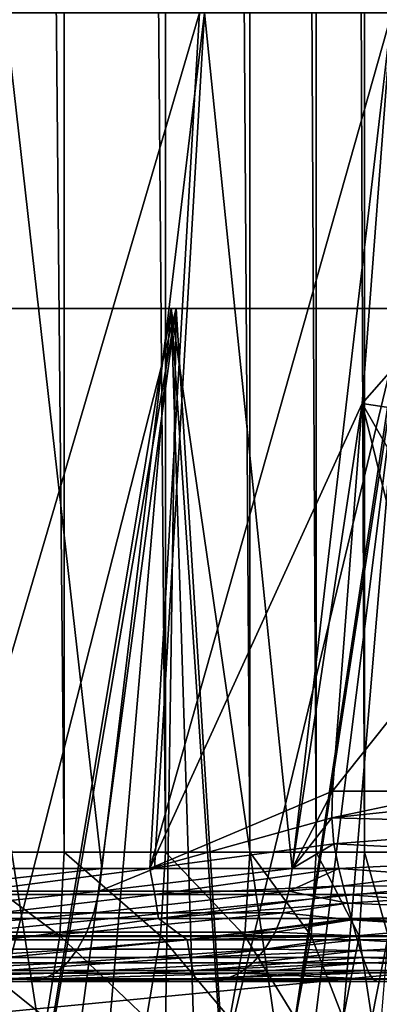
# Model space of a CAD drawing. Header units: metres. Extents: x -30 to 30, y -76 to 64.
# Tile 163 of 256: x 2.156 to 2.713, y -75.035 to -73.51. Entities that reach past the tile are written whole.
import ezdxf

# ---------------------------------------------------------------- set-up
doc = ezdxf.new("R2010")
doc.units = ezdxf.units.M
doc.layers.add('solid_508511', color=7, linetype='CONTINUOUS')

msp = doc.modelspace()

# ---------------------------------------------------------------- linework, layer by layer
at = {"layer": 'solid_508511'}
for points in [[(3.347471, -55.200001, -22.755096), (3.347469, -74.800003, -22.755096), (2.013062, -74.800003, -22.911736)], [(2.013062, -55.200001, -22.911734), (3.347471, -55.200001, -22.755096), (2.013062, -74.800003, -22.911736)], [(2.043648, -55.200001, 27.590109), (2.043648, -74.800003, 27.590109), (2.224797, -74.800003, 27.366409)], [(2.224796, -55.200001, 27.366409), (2.043648, -55.200001, 27.590109), (2.224797, -74.800003, 27.366409)], [(2.224796, -55.200001, 27.366409), (2.224797, -74.800003, 27.366409), (2.38157, -74.800003, 27.125)], [(2.381569, -55.200001, 27.125), (2.224796, -55.200001, 27.366409), (2.38157, -74.800003, 27.125)], [(2.381569, -55.200001, 27.125), (2.38157, -74.800003, 27.125), (2.51225, -74.800003, 26.868526)], [(2.51225, -55.200001, 26.868526), (2.381569, -55.200001, 27.125), (2.51225, -74.800003, 26.868526)], [(2.51225, -55.200001, 26.868526), (2.51225, -74.800003, 26.868526), (2.615405, -74.800003, 26.599796)], [(2.615405, -55.200001, 26.599798), (2.51225, -55.200001, 26.868526), (2.615405, -74.800003, 26.599796)], [(2.615405, -55.200001, 26.599798), (2.615405, -74.800003, 26.599796), (2.689906, -74.800003, 26.321756)], [(2.689906, -55.200001, 26.321758), (2.615405, -55.200001, 26.599798), (2.689906, -74.800003, 26.321756)], [(2.689906, -55.200001, 26.321758), (2.689906, -74.800003, 26.321756), (2.734935, -74.800003, 26.037453)], [(2.734935, -55.200001, 26.037453), (2.689906, -55.200001, 26.321758), (2.734935, -74.800003, 26.037453)], [(2.045133, -74.825127, 3.478776), (2.116532, -73.5, 3.631409), (2.434369, -73.5, 3.426469)], [(2.357757, -74.825127, 3.274971), (2.045133, -74.825127, 3.478776), (2.434369, -73.5, 3.426469)], [(2.13342, -73.5, -3.621513), (2.059943, -74.825127, -3.470027), (2.283224, -74.825127, -3.327362)], [(2.13342, -73.5, -3.621513), (2.283224, -74.825127, -3.327362), (2.442341, -73.5, -3.420791)], [(2.442341, -73.5, -3.420791), (2.283224, -74.825127, -3.327362), (2.364731, -74.825127, -3.269938)], [(2.357757, -74.825127, 3.274971), (2.732498, -73.5, 3.19379), (2.686237, -74.104652, 3.132603)], [(2.357757, -74.825127, 3.274971), (2.434369, -73.5, 3.426469), (2.732498, -73.5, 3.19379)], [(2.442341, -73.5, -3.420791), (2.364731, -74.825127, -3.269938), (2.578001, -74.825127, -3.104571)], [(2.442341, -73.5, -3.420791), (2.578001, -74.825127, -3.104571), (2.732498, -73.5, -3.19379)], [(2.732498, -73.5, -3.19379), (2.578001, -74.825127, -3.104571), (2.686238, -74.104637, -3.132604)], [(2.686237, -74.104652, 3.132603), (2.732498, -73.5, 3.19379), (3.113802, -73.618469, 3.572169)], [(2.732498, -73.5, -3.19379), (2.686238, -74.104637, -3.132604), (3.113802, -73.618469, -3.572169)], [(2.686237, -74.104652, 3.132603), (3.113802, -73.618469, 3.572169), (3.072147, -74.162971, 3.517073)], [(2.686238, -74.104637, -3.132604), (3.072129, -74.163208, -3.51705), (3.113802, -73.618469, -3.572169)], [(1.998879, -75.524872, -4.089181), (2.024896, -73.957924, -4.296778), (2.398202, -73.957924, -4.100138)], [(2.189347, -75.524872, -3.990448), (1.998879, -75.524872, -4.089181), (2.398202, -73.957924, -4.100138)], [(2.012865, -73.957924, 4.302426), (2.390549, -73.957924, 4.104604), (2.117259, -75.599998, 4.252025)], [(2.255783, -75.524872, 3.953273), (2.390549, -73.957924, 4.104604), (2.012865, -73.957924, 4.302426)], [(2.066993, -75.524872, 4.055177), (2.255783, -75.524872, 3.953273), (2.012865, -73.957924, 4.302426)], [(2.398202, -73.957924, -4.100138), (2.024896, -73.957924, -4.296778), (2.117259, -75.599998, -4.252025)], [(2.390549, -73.957924, 4.104604), (2.500554, -75.599998, 4.03853), (2.117259, -75.599998, 4.252025)], [(2.398202, -73.957924, -4.100138), (2.117259, -75.599998, -4.252025), (2.500554, -75.599998, -4.03853)], [(2.374951, -75.524872, -3.88285), (2.189347, -75.524872, -3.990448), (2.398202, -73.957924, -4.100138)], [(2.255783, -75.524872, 3.953273), (2.439562, -75.524872, 3.842585), (2.390549, -73.957924, 4.104604)], [(2.374951, -75.524872, -3.88285), (2.398202, -73.957924, -4.100138), (2.752585, -73.957924, -3.871146)], [(2.555279, -75.524872, -3.766626), (2.374951, -75.524872, -3.88285), (2.752585, -73.957924, -3.871146)], [(2.390549, -73.957924, 4.104604), (2.748973, -73.957924, 3.873712), (2.500554, -75.599998, 4.03853)], [(2.617921, -75.524872, 3.72336), (2.748973, -73.957924, 3.873712), (2.390549, -73.957924, 4.104604)], [(2.439562, -75.524872, 3.842585), (2.617921, -75.524872, 3.72336), (2.390549, -73.957924, 4.104604)], [(2.752585, -73.957924, -3.871146), (2.398202, -73.957924, -4.100138), (2.500554, -75.599998, -4.03853)], [(2.748973, -73.957924, 3.873712), (2.862515, -75.599998, 3.790581), (2.500554, -75.599998, 4.03853)], [(2.752585, -73.957924, -3.871146), (2.500554, -75.599998, -4.03853), (2.862515, -75.599998, -3.790581)], [(2.72993, -75.524872, -3.642033), (2.555279, -75.524872, -3.766626), (2.752585, -73.957924, -3.871146)], [(2.617921, -75.524872, 3.72336), (2.790463, -75.524872, 3.595864), (2.748973, -73.957924, 3.873712)], [(2.357757, -74.825127, 3.274971), (2.686237, -74.104652, 3.132603), (2.640284, -74.705238, 3.071824)], [(2.686238, -74.104637, -3.132604), (2.578001, -74.825127, -3.104571), (2.640284, -74.705238, -3.071824)], [(2.686238, -74.104637, -3.132604), (2.640284, -74.705238, -3.071824), (3.072129, -74.163208, -3.51705)], [(2.835473, -74.705238, 3.267013), (2.640284, -74.705238, 3.071824), (2.686237, -74.104652, 3.132603)], [(2.686237, -74.104652, 3.132603), (3.072147, -74.162971, 3.517073), (3.030662, -74.705223, 3.462203)], [(2.835473, -74.705238, 3.267013), (2.686237, -74.104652, 3.132603), (3.030662, -74.705223, 3.462203)], [(3.072129, -74.163208, -3.51705), (2.640284, -74.705238, -3.071824), (2.835473, -74.705238, -3.267013)], [(2.357757, -74.825127, 3.274971), (2.640284, -74.705238, 3.071824), (2.6393, -74.74646, 3.065786)], [(2.6393, -74.74646, -3.065786), (2.640284, -74.705238, -3.071824), (2.578001, -74.825127, -3.104571)], [(2.6393, -74.74646, -3.065786), (3.030662, -74.705223, -3.462203), (2.835473, -74.705238, -3.267013)], [(2.6393, -74.74646, -3.065786), (3.029407, -74.756844, -3.453326), (3.030662, -74.705223, -3.462203)], [(2.6393, -74.74646, -3.065786), (2.835473, -74.705238, -3.267013), (2.640284, -74.705238, -3.071824)], [(2.6393, -74.74646, 3.065786), (2.640284, -74.705238, 3.071824), (2.835473, -74.705238, 3.267013)], [(2.6393, -74.74646, 3.065786), (2.835473, -74.705238, 3.267013), (3.029407, -74.756844, 3.453326)], [(2.357757, -74.825127, 3.274971), (2.6393, -74.74646, 3.065786), (2.642654, -74.786674, 3.056166)], [(2.6393, -74.74646, -3.065786), (2.578001, -74.825127, -3.104571), (2.642654, -74.786674, -3.056166)], [(2.6393, -74.74646, -3.065786), (2.642654, -74.786674, -3.056166), (3.029407, -74.756844, -3.453326)], [(2.642654, -74.786674, 3.056166), (2.6393, -74.74646, 3.065786), (3.029407, -74.756844, 3.453326)], [(2.642654, -74.786674, -3.056166), (3.035076, -74.806671, -3.438955), (3.029407, -74.756844, -3.453326)], [(2.642654, -74.786674, 3.056166), (3.029407, -74.756844, 3.453326), (3.035076, -74.806671, 3.438955)], [(2.357757, -74.825127, 3.274971), (2.642654, -74.786674, 3.056166), (2.650216, -74.825127, 3.043157)], [(2.642654, -74.786674, -3.056166), (2.578001, -74.825127, -3.104571), (2.650216, -74.825127, -3.043157)], [(2.642654, -74.786674, -3.056166), (2.650216, -74.825127, -3.043157), (3.035076, -74.806671, -3.438955)], [(2.650216, -74.825127, 3.043157), (2.642654, -74.786674, 3.056166), (3.035076, -74.806671, 3.438955)], [(2.012313, -74.930527, -22.903212), (2.013062, -74.800003, -22.911736), (3.347469, -74.800003, -22.755096)], [(3.346224, -74.930527, -22.746634), (2.012313, -74.930527, -22.903212), (3.347469, -74.800003, -22.755096)], [(2.037417, -74.92923, 27.584499), (2.218013, -74.92923, 27.361481), (2.043648, -74.800003, 27.590109)], [(2.218013, -74.92923, 27.361481), (2.224797, -74.800003, 27.366409), (2.043648, -74.800003, 27.590109)], [(2.218013, -74.92923, 27.361481), (2.374308, -74.92923, 27.120808), (2.224797, -74.800003, 27.366409)], [(2.374308, -74.92923, 27.120808), (2.38157, -74.800003, 27.125), (2.224797, -74.800003, 27.366409)], [(2.374308, -74.92923, 27.120808), (2.50459, -74.92923, 26.865116), (2.38157, -74.800003, 27.125)], [(2.50459, -74.92923, 26.865116), (2.51225, -74.800003, 26.868526), (2.38157, -74.800003, 27.125)], [(2.50459, -74.92923, 26.865116), (2.607431, -74.92923, 26.597206), (2.51225, -74.800003, 26.868526)], [(2.607431, -74.92923, 26.597206), (2.615405, -74.800003, 26.599796), (2.51225, -74.800003, 26.868526)], [(2.607431, -74.92923, 26.597206), (2.681704, -74.92923, 26.320013), (2.615405, -74.800003, 26.599796)], [(2.681704, -74.92923, 26.320013), (2.689906, -74.800003, 26.321756), (2.615405, -74.800003, 26.599796)], [(2.681704, -74.92923, 26.320013), (2.726596, -74.92923, 26.036577), (2.689906, -74.800003, 26.321756)], [(2.726596, -74.92923, 26.036577), (2.734935, -74.800003, 26.037453), (2.689906, -74.800003, 26.321756)], [(3.035076, -74.806671, -3.438955), (2.650216, -74.825127, -3.043157), (2.657028, -74.851944, -3.03019)], [(2.650216, -74.825127, 3.043157), (3.035076, -74.806671, 3.438955), (3.047396, -74.853249, 3.41947)], [(3.047395, -74.853249, -3.419471), (3.035076, -74.806671, -3.438955), (2.657028, -74.851944, -3.03019)], [(2.283224, -74.825127, -3.327362), (2.059943, -74.825127, -3.470027), (1.965527, -74.860359, -3.515501)], [(2.278844, -74.860359, -3.32098), (2.283224, -74.825127, -3.327362), (1.965527, -74.860359, -3.515501)], [(2.048537, -74.865257, 3.465904), (2.045133, -74.825127, 3.478776), (2.357757, -74.825127, 3.274971)], [(2.365062, -74.865257, 3.25814), (2.048537, -74.865257, 3.465904), (2.357757, -74.825127, 3.274971)], [(2.364731, -74.825127, -3.269938), (2.283224, -74.825127, -3.327362), (2.278844, -74.860359, -3.32098)], [(2.578001, -74.825127, -3.104571), (2.364731, -74.825127, -3.269938), (2.278844, -74.860359, -3.32098)], [(2.573056, -74.860359, -3.098616), (2.578001, -74.825127, -3.104571), (2.278844, -74.860359, -3.32098)], [(2.365062, -74.865257, 3.25814), (2.357757, -74.825127, 3.274971), (2.650216, -74.825127, 3.043157)], [(2.365062, -74.865257, 3.25814), (2.650216, -74.825127, 3.043157), (2.657028, -74.851944, 3.03019)], [(2.650216, -74.825127, -3.043157), (2.578001, -74.825127, -3.104571), (2.573056, -74.860359, -3.098616)], [(2.657028, -74.851944, -3.03019), (2.650216, -74.825127, -3.043157), (2.573056, -74.860359, -3.098616)], [(2.657028, -74.851944, 3.03019), (2.650216, -74.825127, 3.043157), (3.047396, -74.853249, 3.41947)], [(2.278844, -74.860359, -3.32098), (1.965527, -74.860359, -3.515501), (1.958723, -74.893623, -3.503331)], [(2.270956, -74.893623, -3.309484), (2.278844, -74.860359, -3.32098), (1.958723, -74.893623, -3.503331)], [(2.049945, -74.902649, 3.444829), (2.048537, -74.865257, 3.465904), (2.365062, -74.865257, 3.25814)], [(2.370905, -74.902649, 3.232326), (2.049945, -74.902649, 3.444829), (2.365062, -74.865257, 3.25814)], [(2.573056, -74.860359, -3.098616), (2.278844, -74.860359, -3.32098), (2.270956, -74.893623, -3.309484)], [(2.564149, -74.893623, -3.08789), (2.573056, -74.860359, -3.098616), (2.270956, -74.893623, -3.309484)], [(2.365062, -74.865257, 3.25814), (2.657028, -74.851944, 3.03019), (2.660354, -74.865143, 3.021893)], [(2.370905, -74.902649, 3.232326), (2.365062, -74.865257, 3.25814), (2.660354, -74.865143, 3.021893)], [(2.370905, -74.902649, 3.232326), (2.660354, -74.865143, 3.021893), (2.663738, -74.878563, 3.012006)], [(2.663738, -74.878563, -3.012006), (2.573056, -74.860359, -3.098616), (2.564149, -74.893623, -3.08789)], [(2.663738, -74.878563, -3.012006), (2.657028, -74.851944, -3.03019), (2.573056, -74.860359, -3.098616)], [(3.047395, -74.853249, -3.419471), (2.657028, -74.851944, -3.03019), (2.663738, -74.878563, -3.012006)], [(2.660354, -74.865143, 3.021893), (2.657028, -74.851944, 3.03019), (3.047396, -74.853249, 3.41947)], [(2.660354, -74.865143, 3.021893), (3.047396, -74.853249, 3.41947), (3.065854, -74.895203, 3.395362)], [(2.663738, -74.878563, 3.012006), (2.660354, -74.865143, 3.021893), (3.065854, -74.895203, 3.395362)], [(3.065852, -74.895203, -3.395364), (3.047395, -74.853249, -3.419471), (2.663738, -74.878563, -3.012006)], [(2.370905, -74.902649, 3.232326), (2.663738, -74.878563, 3.012006), (2.669907, -74.902611, 2.990129)], [(2.670403, -74.90451, -2.988148), (2.663738, -74.878563, -3.012006), (2.564149, -74.893623, -3.08789)], [(3.065852, -74.895203, -3.395364), (2.663738, -74.878563, -3.012006), (2.670403, -74.90451, -2.988148)], [(2.669907, -74.902611, 2.990129), (2.663738, -74.878563, 3.012006), (3.065854, -74.895203, 3.395362)], [(2.270956, -74.893623, -3.309484), (1.958723, -74.893623, -3.503331), (1.949113, -74.923851, -3.486143)], [(2.259814, -74.923851, -3.293247), (2.270956, -74.893623, -3.309484), (1.949113, -74.923851, -3.486143)], [(2.564149, -74.893623, -3.08789), (2.270956, -74.893623, -3.309484), (2.259814, -74.923851, -3.293247)], [(2.551569, -74.923851, -3.07274), (2.564149, -74.893623, -3.08789), (2.259814, -74.923851, -3.293247)], [(2.670403, -74.90451, -2.988148), (2.564149, -74.893623, -3.08789), (2.551569, -74.923851, -3.07274)], [(2.669907, -74.902611, 2.990129), (3.065854, -74.895203, 3.395362), (3.089753, -74.931335, 3.367222)], [(3.065852, -74.895203, -3.395364), (2.670403, -74.90451, -2.988148), (2.677072, -74.92923, -2.958104)], [(3.08975, -74.931328, -3.367225), (3.065852, -74.895203, -3.395364), (2.677072, -74.92923, -2.958104)], [(2.133508, -74.935684, 3.364488), (2.049945, -74.902649, 3.444829), (2.370905, -74.902649, 3.232326)], [(2.415303, -74.935684, 3.168272), (2.133508, -74.935684, 3.364488), (2.370905, -74.902649, 3.232326)], [(2.415303, -74.935684, 3.168272), (2.370905, -74.902649, 3.232326), (2.669907, -74.902611, 2.990129)], [(2.415303, -74.935684, 3.168272), (2.669907, -74.902611, 2.990129), (2.670403, -74.90451, 2.988148)], [(2.415303, -74.935684, 3.168272), (2.670403, -74.90451, 2.988148), (2.677072, -74.92923, 2.958104)], [(2.677072, -74.92923, -2.958104), (2.670403, -74.90451, -2.988148), (2.551569, -74.923851, -3.07274)], [(2.670403, -74.90451, 2.988148), (2.669907, -74.902611, 2.990129), (3.089753, -74.931335, 3.367222)], [(2.677072, -74.92923, 2.958104), (2.670403, -74.90451, 2.988148), (3.089753, -74.931335, 3.367222)], [(2.259814, -74.923851, -3.293247), (1.949113, -74.923851, -3.486143), (1.93701, -74.950043, -3.464496)], [(2.245782, -74.950043, -3.272798), (2.259814, -74.923851, -3.293247), (1.93701, -74.950043, -3.464496)], [(2.551569, -74.923851, -3.07274), (2.259814, -74.923851, -3.293247), (2.245782, -74.950043, -3.272798)], [(2.535725, -74.950043, -3.05366), (2.551569, -74.923851, -3.07274), (2.245782, -74.950043, -3.272798)], [(2.677072, -74.92923, -2.958104), (2.551569, -74.923851, -3.07274), (2.535725, -74.950043, -3.05366)], [(2.010076, -75.058945, -22.877758), (2.012313, -74.930527, -22.903212), (3.346224, -74.930527, -22.746634)], [(3.342505, -75.058945, -22.721352), (2.010076, -75.058945, -22.877758), (3.346224, -74.930527, -22.746634)], [(2.018552, -75.057678, 27.567513), (2.197476, -75.057678, 27.34656), (2.037417, -74.92923, 27.584499)], [(2.197476, -75.057678, 27.34656), (2.218013, -74.92923, 27.361481), (2.037417, -74.92923, 27.584499)], [(2.133711, -74.962936, 3.327641), (2.133508, -74.935684, 3.364488), (2.415303, -74.935684, 3.168272)], [(2.420208, -74.962936, 3.125461), (2.133711, -74.962936, 3.327641), (2.415303, -74.935684, 3.168272)], [(2.197476, -75.057678, 27.34656), (2.352324, -75.057678, 27.108114), (2.218013, -74.92923, 27.361481)], [(2.352324, -75.057678, 27.108114), (2.374308, -74.92923, 27.120808), (2.218013, -74.92923, 27.361481)], [(2.352324, -75.057678, 27.108114), (2.4814, -75.057678, 26.85479), (2.374308, -74.92923, 27.120808)], [(2.4814, -75.057678, 26.85479), (2.50459, -74.92923, 26.865116), (2.374308, -74.92923, 27.120808)], [(2.415303, -74.935684, 3.168272), (2.677072, -74.92923, 2.958104), (2.678871, -74.935577, 2.94891)], [(2.420208, -74.962936, 3.125461), (2.415303, -74.935684, 3.168272), (2.678871, -74.935577, 2.94891)], [(2.420208, -74.962936, 3.125461), (2.678871, -74.935577, 2.94891), (2.683747, -74.951889, 2.921533)], [(2.4814, -75.057678, 26.85479), (2.583288, -75.057678, 26.589361), (2.50459, -74.92923, 26.865116)], [(2.583288, -75.057678, 26.589361), (2.607431, -74.92923, 26.597206), (2.50459, -74.92923, 26.865116)], [(2.683747, -74.951889, -2.921533), (2.677072, -74.92923, -2.958104), (2.535725, -74.950043, -3.05366)], [(2.583288, -75.057678, 26.589361), (2.656874, -75.057678, 26.314735), (2.607431, -74.92923, 26.597206)], [(2.656874, -75.057678, 26.314735), (2.681704, -74.92923, 26.320013), (2.607431, -74.92923, 26.597206)], [(2.656874, -75.057678, 26.314735), (2.70135, -75.057678, 26.033924), (2.681704, -74.92923, 26.320013)], [(3.08975, -74.931328, -3.367225), (2.677072, -74.92923, -2.958104), (2.683747, -74.951889, -2.921533)], [(2.678871, -74.935577, 2.94891), (2.677072, -74.92923, 2.958104), (3.089753, -74.931335, 3.367222)], [(2.678871, -74.935577, 2.94891), (3.089753, -74.931335, 3.367222), (3.118277, -74.960648, 3.335687)], [(2.683747, -74.951889, 2.921533), (2.678871, -74.935577, 2.94891), (3.118277, -74.960648, 3.335687)], [(2.70135, -75.057678, 26.033924), (2.726596, -74.92923, 26.036577), (2.681704, -74.92923, 26.320013)], [(3.118273, -74.96064, -3.335691), (3.08975, -74.931328, -3.367225), (2.683747, -74.951889, -2.921533)], [(2.70135, -75.057678, 26.033924), (2.71623, -75.057678, 25.75), (2.726596, -74.92923, 26.036577)], [(2.245782, -74.950043, -3.272798), (1.93701, -74.950043, -3.464496), (1.922808, -74.971352, -3.439095)], [(2.229316, -74.971352, -3.248802), (2.245782, -74.950043, -3.272798), (1.922808, -74.971352, -3.439095)], [(2.535725, -74.950043, -3.05366), (2.245782, -74.950043, -3.272798), (2.229316, -74.971352, -3.248802)], [(2.517133, -74.971352, -3.031271), (2.535725, -74.950043, -3.05366), (2.229316, -74.971352, -3.248802)], [(2.420208, -74.962936, 3.125461), (2.683747, -74.951889, 2.921533), (2.687319, -74.962822, 2.899224)], [(2.683747, -74.951889, -2.921533), (2.535725, -74.950043, -3.05366), (2.517133, -74.971352, -3.031271)], [(2.690399, -74.971458, -2.878352), (2.683747, -74.951889, -2.921533), (2.517133, -74.971352, -3.031271)], [(3.118273, -74.96064, -3.335691), (2.683747, -74.951889, -2.921533), (2.690399, -74.971458, -2.878352)], [(2.687319, -74.962822, 2.899224), (2.683747, -74.951889, 2.921533), (3.118277, -74.960648, 3.335687)], [(2.229316, -74.971352, -3.248802), (1.922808, -74.971352, -3.439095), (1.906969, -74.987091, -3.410765)], [(2.210952, -74.987091, -3.22204), (2.229316, -74.971352, -3.248802), (1.906969, -74.987091, -3.410765)], [(2.132903, -74.983269, 3.285447), (2.133711, -74.962936, 3.327641), (2.420208, -74.962936, 3.125461)], [(2.424351, -74.983269, 3.07668), (2.132903, -74.983269, 3.285447), (2.420208, -74.962936, 3.125461)], [(2.517133, -74.971352, -3.031271), (2.229316, -74.971352, -3.248802), (2.210952, -74.987091, -3.22204)], [(2.496398, -74.987091, -3.006301), (2.517133, -74.971352, -3.031271), (2.210952, -74.987091, -3.22204)], [(2.424351, -74.983269, 3.07668), (2.420208, -74.962936, 3.125461), (2.687319, -74.962822, 2.899224)], [(2.424351, -74.983269, 3.07668), (2.687319, -74.962822, 2.899224), (2.690399, -74.971458, 2.878352)], [(2.424351, -74.983269, 3.07668), (2.690399, -74.971458, 2.878352), (2.695253, -74.983215, 2.842527)], [(2.690399, -74.971458, -2.878352), (2.517133, -74.971352, -3.031271), (2.496398, -74.987091, -3.006301)], [(2.696965, -74.986755, -2.828974), (2.690399, -74.971458, -2.878352), (2.496398, -74.987091, -3.006301)], [(2.687319, -74.962822, 2.899224), (3.118277, -74.960648, 3.335687), (3.150484, -74.982269, 3.301522)], [(2.690399, -74.971458, 2.878352), (2.687319, -74.962822, 2.899224), (3.150484, -74.982269, 3.301522)], [(3.150481, -74.982269, -3.301525), (3.118273, -74.96064, -3.335691), (2.690399, -74.971458, -2.878352)], [(3.150481, -74.982269, -3.301525), (2.690399, -74.971458, -2.878352), (2.696965, -74.986755, -2.828974)], [(2.695253, -74.983215, 2.842527), (2.690399, -74.971458, 2.878352), (3.150484, -74.982269, 3.301522)], [(2.210952, -74.987091, -3.22204), (1.906969, -74.987091, -3.410765), (1.890007, -74.99675, -3.380428)], [(2.191287, -74.99675, -3.193382), (2.210952, -74.987091, -3.22204), (1.890007, -74.99675, -3.380428)], [(2.424351, -74.983269, 3.07668), (2.427939, -74.995796, 3.02361), (2.131406, -74.995796, 3.239477)], [(2.424351, -74.983269, 3.07668), (2.131406, -74.995796, 3.239477), (2.132903, -74.983269, 3.285447)], [(2.496398, -74.987091, -3.006301), (2.210952, -74.987091, -3.22204), (2.191287, -74.99675, -3.193382)], [(2.474194, -74.99675, -2.979561), (2.496398, -74.987091, -3.006301), (2.191287, -74.99675, -3.193382)], [(2.424351, -74.983269, 3.07668), (2.695253, -74.983215, 2.842527), (2.427939, -74.995796, 3.02361)], [(2.427939, -74.995796, 3.02361), (2.695253, -74.983215, 2.842527), (2.696965, -74.986755, 2.828974)], [(2.427939, -74.995796, 3.02361), (2.696965, -74.986755, 2.828974), (2.702647, -74.995789, 2.780838)], [(2.703353, -74.996582, -2.774546), (2.496398, -74.987091, -3.006301), (2.474194, -74.99675, -2.979561)], [(2.703353, -74.996582, -2.774546), (2.696965, -74.986755, -2.828974), (2.496398, -74.987091, -3.006301)], [(2.695253, -74.983215, 2.842527), (3.150484, -74.982269, 3.301522), (3.185324, -74.995529, 3.265622)], [(2.696965, -74.986755, 2.828974), (2.695253, -74.983215, 2.842527), (3.185324, -74.995529, 3.265622)], [(3.185322, -74.995529, -3.265624), (3.150481, -74.982269, -3.301525), (2.696965, -74.986755, -2.828974)], [(3.185322, -74.995529, -3.265624), (2.696965, -74.986755, -2.828974), (2.703353, -74.996582, -2.774546)], [(2.702647, -74.995789, 2.780838), (2.696965, -74.986755, 2.828974), (3.185324, -74.995529, 3.265622)], [(2.191287, -74.99675, -3.193382), (1.872488, -75, -3.349065), (2.170948, -75, -3.163768)], [(2.191287, -74.99675, -3.193382), (1.890007, -74.99675, -3.380428), (1.872488, -75, -3.349065)], [(2.130271, -75, 3.191299), (2.170948, -75, -3.163768), (1.872488, -75, -3.349065)], [(2.427939, -74.995796, 3.02361), (2.432004, -75, 2.96779), (2.130271, -75, 3.191299)], [(2.131406, -74.995796, 3.239477), (2.427939, -74.995796, 3.02361), (2.130271, -75, 3.191299)], [(2.130271, -75, 3.191299), (2.432004, -75, 2.96779), (2.170948, -75, -3.163768)], [(2.474194, -74.99675, -2.979561), (2.170948, -75, -3.163768), (2.451247, -75, -2.951915)], [(2.474194, -74.99675, -2.979561), (2.191287, -74.99675, -3.193382), (2.170948, -75, -3.163768)], [(2.432004, -75, 2.96779), (2.451247, -75, -2.951915), (2.170948, -75, -3.163768)], [(2.427939, -74.995796, 3.02361), (2.702647, -74.995789, 2.780838), (2.432004, -75, 2.96779)], [(2.703353, -74.996582, 2.774546), (2.432004, -75, 2.96779), (2.702647, -74.995789, 2.780838)], [(2.703353, -74.996582, 2.774546), (2.709484, -75, 2.716825), (2.432004, -75, 2.96779)], [(2.432004, -75, 2.96779), (2.709484, -75, 2.716825), (2.451247, -75, -2.951915)], [(2.703353, -74.996582, -2.774546), (2.451247, -75, -2.951915), (2.709484, -75, -2.716825)], [(2.703353, -74.996582, -2.774546), (2.474194, -74.99675, -2.979561), (2.451247, -75, -2.951915)], [(2.709484, -75, 2.716825), (2.709484, -75, -2.716825), (2.451247, -75, -2.951915)], [(2.702647, -74.995789, 2.780838), (3.185324, -74.995529, 3.265622), (3.221665, -75, 3.229006)], [(2.703353, -74.996582, 2.774546), (2.702647, -74.995789, 2.780838), (3.221665, -75, 3.229006)], [(3.185322, -74.995529, -3.265624), (2.703353, -74.996582, -2.774546), (2.709484, -75, -2.716825)], [(2.703353, -74.996582, 2.774546), (3.221665, -75, 3.229006), (2.709484, -75, 2.716825)], [(3.185322, -74.995529, -3.265624), (2.709484, -75, -2.716825), (3.221665, -75, -3.229006)], [(2.716825, -75, -2.709484), (3.221665, -75, -3.229006), (2.709484, -75, -2.716825)], [(2.716825, -75, 2.709484), (2.716825, -75, -2.709484), (2.709484, -75, -2.716825)], [(2.709484, -75, 2.716825), (2.716825, -75, 2.709484), (2.709484, -75, -2.716825)], [(2.709484, -75, 2.716825), (3.221665, -75, 3.229006), (2.716825, -75, 2.709484)]]:
    msp.add_3dface(points, dxfattribs=at)

doc.saveas('drawing.dxf')
